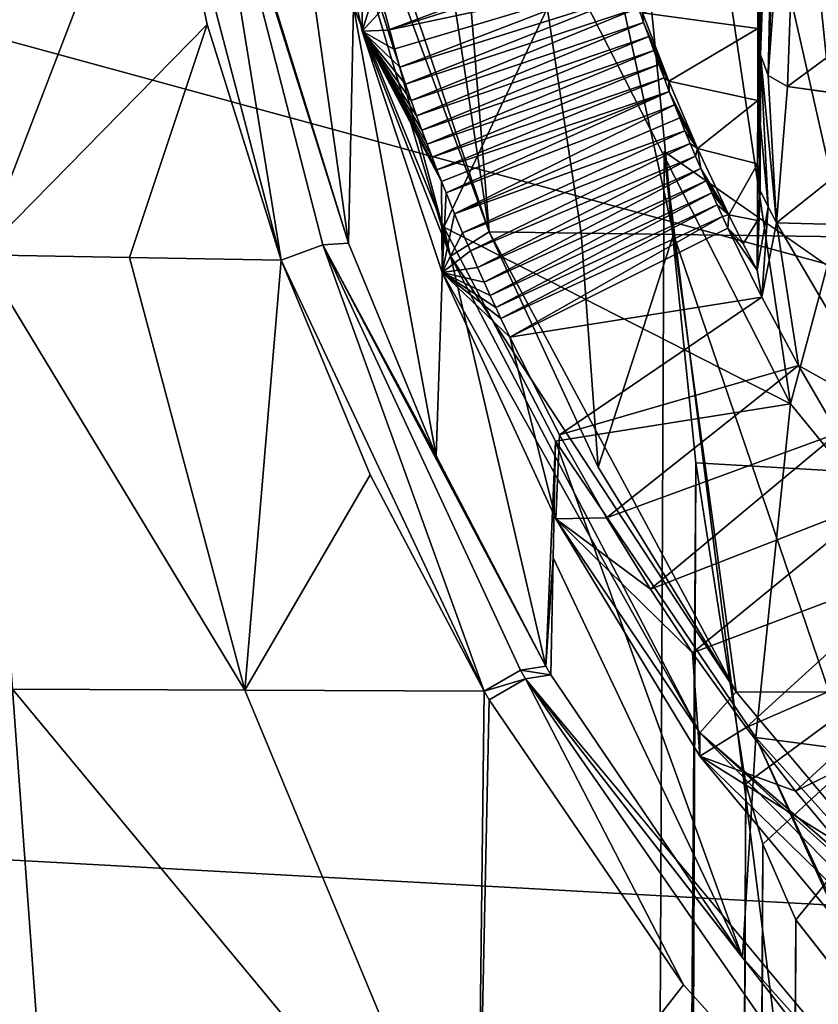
# Model space of a CAD drawing. Header units: millimetres. Extents: x -150 to 308, y -116 to 257.
# Tile 47 of 147: x 236.23 to 239.17, y 119.06 to 122.67. Entities that reach past the tile are written whole.
import ezdxf

# ---------------------------------------------------------------- set-up
doc = ezdxf.new("R2010")
doc.units = ezdxf.units.MM
doc.header["$LTSCALE"] = 81.481481
for name, color, linetype in [('147', 7, 'CONTINUOUS'), ('148', 7, 'CONTINUOUS'), ('149', 7, 'CONTINUOUS'), ('150', 7, 'CONTINUOUS'), ('181', 7, 'CONTINUOUS'), ('184', 7, 'CONTINUOUS'), ('185', 7, 'CONTINUOUS'), ('186', 7, 'CONTINUOUS'), ('187', 7, 'CONTINUOUS'), ('228', 7, 'CONTINUOUS'), ('230', 7, 'CONTINUOUS'), ('231', 7, 'CONTINUOUS'), ('245', 7, 'CONTINUOUS'), ('246', 7, 'CONTINUOUS'), ('249', 7, 'CONTINUOUS'), ('259', 7, 'CONTINUOUS'), ('263', 7, 'CONTINUOUS'), ('352', 7, 'CONTINUOUS'), ('358', 7, 'CONTINUOUS'), ('359', 7, 'CONTINUOUS'), ('360', 7, 'CONTINUOUS'), ('361', 7, 'CONTINUOUS'), ('415', 7, 'CONTINUOUS'), ('422', 7, 'CONTINUOUS'), ('423', 7, 'CONTINUOUS'), ('501', 7, 'CONTINUOUS'), ('502', 7, 'CONTINUOUS'), ('503', 7, 'CONTINUOUS'), ('506', 7, 'CONTINUOUS'), ('507', 7, 'CONTINUOUS'), ('508', 7, 'CONTINUOUS'), ('512', 7, 'CONTINUOUS'), ('513', 7, 'CONTINUOUS'), ('514', 7, 'CONTINUOUS'), ('515', 7, 'CONTINUOUS'), ('516', 7, 'CONTINUOUS'), ('518', 7, 'CONTINUOUS'), ('519', 7, 'CONTINUOUS'), ('520', 7, 'CONTINUOUS')]:
    doc.layers.add(name, color=color, linetype=linetype)

msp = doc.modelspace()

# ---------------------------------------------------------------- linework, layer by layer
at = {"layer": '147', "linetype": 'CONTINUOUS'}
for points in [[(235.7939, 124.4311, -33.4684), (236.09, 121.809, -33.3729), (236.7435, 123.506, -32.8866), (235.7939, 124.4311, -33.4684)], [(236.7435, 123.506, -32.8866), (236.09, 121.809, -33.3729), (236.9221, 122.6544, -32.8041), (236.7435, 123.506, -32.8866)], [(236.09, 121.809, -33.3729), (236.636, 121.7986, -33.0054), (236.9221, 122.6544, -32.8041), (236.09, 121.809, -33.3729)], [(236.636, 121.7986, -33.0054), (237.1932, 121.7887, -32.6519), (236.9221, 122.6544, -32.8041), (236.636, 121.7986, -33.0054)]]:
    msp.add_3dface(points, dxfattribs=at)
at = {"layer": '148', "linetype": 'CONTINUOUS'}
for points in [[(236.636, 121.7986, -33.0054), (236.09, 121.809, -33.3729), (237.0594, 120.2111, -32.7526), (236.636, 121.7986, -33.0054)], [(237.0594, 120.2111, -32.7526), (236.09, 121.809, -33.3729), (236.2066, 120.2147, -33.3159), (237.0594, 120.2111, -32.7526)], [(237.1932, 121.7887, -32.6519), (236.636, 121.7986, -33.0054), (237.0594, 120.2111, -32.7526), (237.1932, 121.7887, -32.6519)], [(237.5204, 121.0016, -32.4615), (237.1932, 121.7887, -32.6519), (237.0594, 120.2111, -32.7526), (237.5204, 121.0016, -32.4615)], [(237.9383, 120.2076, -32.224), (237.5204, 121.0016, -32.4615), (237.0594, 120.2111, -32.7526), (237.9383, 120.2076, -32.224)]]:
    msp.add_3dface(points, dxfattribs=at)
at = {"layer": '149', "linetype": 'CONTINUOUS'}
for points in [[(237.1932, 121.7887, -32.6519), (237.9383, 120.2076, -32.224), (237.3465, 121.8449, -32.6491), (237.1932, 121.7887, -32.6519)], [(237.4403, 121.8516, -32.7816), (237.3465, 121.8449, -32.6491), (237.7627, 121.0704, -32.5863), (237.4403, 121.8516, -32.7816)], [(237.3465, 121.8449, -32.6491), (237.9383, 120.2076, -32.224), (238.0719, 120.2843, -32.2274), (237.3465, 121.8449, -32.6491)], [(237.7627, 121.0704, -32.5863), (237.3465, 121.8449, -32.6491), (238.1653, 120.299, -32.3492), (237.7627, 121.0704, -32.5863)], [(238.1653, 120.299, -32.3492), (237.3465, 121.8449, -32.6491), (238.0719, 120.2843, -32.2274), (238.1653, 120.299, -32.3492)], [(237.1932, 121.7887, -32.6519), (237.5204, 121.0016, -32.4615), (237.9383, 120.2076, -32.224), (237.1932, 121.7887, -32.6519)]]:
    msp.add_3dface(points, dxfattribs=at)
at = {"layer": '150', "linetype": 'CONTINUOUS'}
for points in [[(236.7435, 123.506, -32.8866), (237.1932, 121.7887, -32.6519), (236.9106, 123.5367, -32.8801), (236.7435, 123.506, -32.8866)], [(237.1932, 121.7887, -32.6519), (236.7435, 123.506, -32.8866), (236.9221, 122.6544, -32.8041), (237.1932, 121.7887, -32.6519)], [(237.1932, 121.7887, -32.6519), (237.3465, 121.8449, -32.6491), (236.9106, 123.5367, -32.8801), (237.1932, 121.7887, -32.6519)], [(237.3465, 121.8449, -32.6491), (237.4403, 121.8516, -32.7816), (236.9106, 123.5367, -32.8801), (237.3465, 121.8449, -32.6491)], [(236.9106, 123.5367, -32.8801), (237.4403, 121.8516, -32.7816), (237.1764, 122.7042, -32.9365), (236.9106, 123.5367, -32.8801)]]:
    msp.add_3dface(points, dxfattribs=at)
at = {"layer": '181', "linetype": 'CONTINUOUS'}
for points in [[(236.2066, 120.2147, -33.3159), (234.2766, 120.0155, -35.9538), (236.3579, 118.1464, -33.2418), (236.2066, 120.2147, -33.3159)], [(236.3579, 118.1464, -33.2418), (234.2766, 120.0155, -35.9538), (234.3712, 118.1198, -36.0038), (236.3579, 118.1464, -33.2418)]]:
    msp.add_3dface(points, dxfattribs=at)
at = {"layer": '184', "linetype": 'CONTINUOUS'}
for points in [[(237.0594, 120.2111, -32.7526), (236.2066, 120.2147, -33.3159), (237.9142, 118.1559, -32.2546), (237.0594, 120.2111, -32.7526)], [(236.2066, 120.2147, -33.3159), (236.3579, 118.1464, -33.2418), (237.9142, 118.1559, -32.2546), (236.2066, 120.2147, -33.3159)], [(237.9383, 120.2076, -32.224), (237.0594, 120.2111, -32.7526), (237.9142, 118.1559, -32.2546), (237.9383, 120.2076, -32.224)], [(237.9383, 120.2076, -32.224), (237.9142, 118.1559, -32.2546), (237.9574, 120.1753, -32.2136), (237.9383, 120.2076, -32.224)], [(237.9574, 120.1753, -32.2136), (237.9142, 118.1559, -32.2546), (238.6711, 119.129, -31.8267), (237.9574, 120.1753, -32.2136)], [(237.9142, 118.1559, -32.2546), (239.5416, 118.1642, -31.3894), (238.6711, 119.129, -31.8267), (237.9142, 118.1559, -32.2546)]]:
    msp.add_3dface(points, dxfattribs=at)
at = {"layer": '185', "linetype": 'CONTINUOUS'}
for points in [[(238.1653, 120.299, -32.3492), (238.0719, 120.2843, -32.2274), (238.1836, 120.2676, -32.3383), (238.1653, 120.299, -32.3492)], [(238.0719, 120.2843, -32.2274), (237.9383, 120.2076, -32.224), (238.0901, 120.2524, -32.2168), (238.0719, 120.2843, -32.2274)], [(237.9383, 120.2076, -32.224), (237.9574, 120.1753, -32.2136), (238.0901, 120.2524, -32.2168), (237.9383, 120.2076, -32.224)], [(238.1836, 120.2676, -32.3383), (238.0719, 120.2843, -32.2274), (238.0901, 120.2524, -32.2168), (238.1836, 120.2676, -32.3383)]]:
    msp.add_3dface(points, dxfattribs=at)
at = {"layer": '186', "linetype": 'CONTINUOUS'}
for points in [[(237.4403, 121.8516, -32.7816), (237.7627, 121.0704, -32.5863), (237.4588, 122.7191, -36.4248), (237.4403, 121.8516, -32.7816)], [(237.4588, 122.7191, -36.4248), (237.7627, 121.0704, -32.5863), (237.7906, 121.9107, -36.1929), (237.4588, 122.7191, -36.4248)], [(237.7627, 121.0704, -32.5863), (238.1653, 120.299, -32.3492), (237.7906, 121.9107, -36.1929), (237.7627, 121.0704, -32.5863)], [(237.7906, 121.9107, -36.1929), (238.1653, 120.299, -32.3492), (238.2003, 121.1253, -35.9263), (237.7906, 121.9107, -36.1929)], [(238.2003, 121.1253, -35.9263), (238.1653, 120.299, -32.3492), (238.1919, 120.6969, -34.1338), (238.2003, 121.1253, -35.9263)], [(238.1653, 120.299, -32.3492), (238.1836, 120.2676, -32.3383), (238.1919, 120.6969, -34.1338), (238.1653, 120.299, -32.3492)]]:
    msp.add_3dface(points, dxfattribs=at)
at = {"layer": '187', "linetype": 'CONTINUOUS'}
for points in [[(237.1764, 122.7042, -32.9365), (237.4403, 121.8516, -32.7816), (237.1984, 123.5719, -36.6298), (237.1764, 122.7042, -32.9365)], [(237.4403, 121.8516, -32.7816), (237.4588, 122.7191, -36.4248), (237.1984, 123.5719, -36.6298), (237.4403, 121.8516, -32.7816)]]:
    msp.add_3dface(points, dxfattribs=at)
at = {"layer": '228', "linetype": 'CONTINUOUS'}
msp.add_3dface([(233.472, 123.337, -52.8207), (250.1192, 125.5284, -55.1475), (250.1178, 122.4014, -55.1855), (233.472, 123.337, -52.8207)], dxfattribs=at)
at = {"layer": '230', "linetype": 'CONTINUOUS'}
for points in [[(233.6536, 119.728, -52.8363), (233.472, 123.337, -52.8207), (250.0005, 118.8276, -55.2137), (233.6536, 119.728, -52.8363)], [(233.472, 123.337, -52.8207), (250.1178, 122.4014, -55.1855), (250.0005, 118.8276, -55.2137), (233.472, 123.337, -52.8207)]]:
    msp.add_3dface(points, dxfattribs=at)
at = {"layer": '231', "linetype": 'CONTINUOUS'}
msp.add_3dface([(233.6536, 119.728, -52.8363), (250.0005, 118.8276, -55.2137), (233.6907, 117.991, -52.8435), (233.6536, 119.728, -52.8363)], dxfattribs=at)
at = {"layer": '245', "linetype": 'CONTINUOUS'}
for points in [[(237.9574, 120.1753, -32.2136), (238.6711, 119.129, -31.8267), (238.0901, 120.2524, -32.2168), (237.9574, 120.1753, -32.2136)], [(238.1836, 120.2676, -32.3383), (238.0901, 120.2524, -32.2168), (238.8872, 119.2291, -31.9448), (238.1836, 120.2676, -32.3383)], [(238.6711, 119.129, -31.8267), (239.5416, 118.1642, -31.3894), (238.0901, 120.2524, -32.2168), (238.6711, 119.129, -31.8267)], [(238.0901, 120.2524, -32.2168), (239.5416, 118.1642, -31.3894), (239.6417, 118.2598, -31.4039), (238.0901, 120.2524, -32.2168)], [(238.0901, 120.2524, -32.2168), (239.6417, 118.2598, -31.4039), (239.7243, 118.2918, -31.5113), (238.0901, 120.2524, -32.2168)], [(238.0901, 120.2524, -32.2168), (239.7243, 118.2918, -31.5113), (238.8872, 119.2291, -31.9448), (238.0901, 120.2524, -32.2168)]]:
    msp.add_3dface(points, dxfattribs=at)
at = {"layer": '246', "linetype": 'CONTINUOUS'}
for points in [[(238.2003, 121.1253, -35.9263), (238.1919, 120.6969, -34.1338), (238.8872, 119.2291, -31.9448), (238.2003, 121.1253, -35.9263)], [(238.2003, 121.1253, -35.9263), (238.8872, 119.2291, -31.9448), (238.9366, 120.0365, -35.4774), (238.2003, 121.1253, -35.9263)], [(238.1919, 120.6969, -34.1338), (238.1836, 120.2676, -32.3383), (238.8872, 119.2291, -31.9448), (238.1919, 120.6969, -34.1338)], [(238.8872, 119.2291, -31.9448), (239.7243, 118.2918, -31.5113), (238.9366, 120.0365, -35.4774), (238.8872, 119.2291, -31.9448)], [(239.7243, 118.2918, -31.5113), (239.7643, 118.2531, -31.4918), (238.9366, 120.0365, -35.4774), (239.7243, 118.2918, -31.5113)], [(239.7643, 118.2531, -31.4918), (239.8176, 119.057, -34.9786), (238.9366, 120.0365, -35.4774), (239.7643, 118.2531, -31.4918)]]:
    msp.add_3dface(points, dxfattribs=at)
at = {"layer": '249', "linetype": 'CONTINUOUS'}
for points in [[(237.4588, 122.7191, -36.4248), (237.7906, 121.9107, -36.1929), (238.2436, 122.8694, -36.4636), (237.4588, 122.7191, -36.4248)], [(238.2436, 122.8694, -36.4636), (237.7906, 121.9107, -36.1929), (239.0638, 121.2622, -35.9758), (238.2436, 122.8694, -36.4636)], [(237.7906, 121.9107, -36.1929), (238.2003, 121.1253, -35.9263), (239.0638, 121.2622, -35.9758), (237.7906, 121.9107, -36.1929)], [(238.2003, 121.1253, -35.9263), (238.9366, 120.0365, -35.4774), (239.0638, 121.2622, -35.9758), (238.2003, 121.1253, -35.9263)], [(239.0638, 121.2622, -35.9758), (238.9366, 120.0365, -35.4774), (240.202, 119.8706, -35.3999), (239.0638, 121.2622, -35.9758)], [(238.9366, 120.0365, -35.4774), (239.8176, 119.057, -34.9786), (240.202, 119.8706, -35.3999), (238.9366, 120.0365, -35.4774)]]:
    msp.add_3dface(points, dxfattribs=at)
at = {"layer": '259', "linetype": 'CONTINUOUS'}
for points in [[(238.2436, 122.8694, -36.4636), (239.0638, 121.2622, -35.9758), (238.3536, 126.051, -51.006), (238.2436, 122.8694, -36.4636)], [(238.3536, 126.051, -51.006), (239.0638, 121.2622, -35.9758), (239.7958, 124.0047, -51.2708), (238.3536, 126.051, -51.006)], [(239.0638, 121.2622, -35.9758), (240.202, 119.8706, -35.3999), (239.7958, 124.0047, -51.2708), (239.0638, 121.2622, -35.9758)]]:
    msp.add_3dface(points, dxfattribs=at)
at = {"layer": '263', "linetype": 'CONTINUOUS'}
for points in [[(238.3536, 126.051, -51.006), (239.7958, 124.0047, -51.2708), (241.8454, 122.6296, -51.6026), (238.3536, 126.051, -51.006)], [(238.3536, 126.051, -51.006), (241.8454, 122.6296, -51.6026), (250.0098, 122.3777, -52.1857), (238.3536, 126.051, -51.006)], [(250.0569, 125.479, -52.148), (238.3536, 126.051, -51.006), (250.0098, 122.3777, -52.1857), (250.0569, 125.479, -52.148)]]:
    msp.add_3dface(points, dxfattribs=at)
at = {"layer": '352', "linetype": 'CONTINUOUS'}
msp.add_3dface([(240.3714, 117.7174, -37.3602), (238.7304, 32.7, -40.4743), (239.0832, 119.368, -40.5502), (240.3714, 117.7174, -37.3602)], dxfattribs=at)
at = {"layer": '358', "linetype": 'CONTINUOUS'}
for points in [[(238.41, 77.4335, -50.5984), (249.9325, 32.7, -52.7569), (238.5992, 122.1877, -50.4673), (238.41, 77.4335, -50.5984)], [(238.5992, 122.1877, -50.4673), (249.9325, 32.7, -52.7569), (240.3723, 120.9492, -51.0339), (238.5992, 122.1877, -50.4673)]]:
    msp.add_3dface(points, dxfattribs=at)
at = {"layer": '359', "linetype": 'CONTINUOUS'}
for points in [[(238.41, 77.4335, -50.5984), (238.5992, 122.1877, -50.4673), (238.7158, 121.0453, -46.1573), (238.41, 77.4335, -50.5984)], [(238.3437, 32.7, -46.2744), (238.2209, 32.7, -50.7292), (238.7158, 121.0453, -46.1573), (238.3437, 32.7, -46.2744)], [(238.2209, 32.7, -50.7292), (238.41, 77.4335, -50.5984), (238.7158, 121.0453, -46.1573), (238.2209, 32.7, -50.7292)], [(238.9002, 119.8668, -41.947), (238.3437, 32.7, -46.2744), (238.7158, 121.0453, -46.1573), (238.9002, 119.8668, -41.947)], [(238.5378, 32.7, -41.9282), (238.3437, 32.7, -46.2744), (238.9002, 119.8668, -41.947), (238.5378, 32.7, -41.9282)]]:
    msp.add_3dface(points, dxfattribs=at)
at = {"layer": '360', "linetype": 'CONTINUOUS'}
for points in [[(238.5378, 32.7, -41.9282), (238.9002, 119.8668, -41.947), (238.962, 119.6458, -41.2593), (238.5378, 32.7, -41.9282)], [(238.6051, 32.7, -41.1975), (238.5378, 32.7, -41.9282), (238.962, 119.6458, -41.2593), (238.6051, 32.7, -41.1975)], [(239.0832, 119.368, -40.5502), (238.6051, 32.7, -41.1975), (238.962, 119.6458, -41.2593), (239.0832, 119.368, -40.5502)], [(238.7304, 32.7, -40.4743), (238.6051, 32.7, -41.1975), (239.0832, 119.368, -40.5502), (238.7304, 32.7, -40.4743)]]:
    msp.add_3dface(points, dxfattribs=at)
at = {"layer": '361', "linetype": 'CONTINUOUS'}
for points in [[(238.5992, 122.1877, -50.4673), (240.3723, 120.9492, -51.0339), (238.7158, 121.0453, -46.1573), (238.5992, 122.1877, -50.4673)], [(240.3723, 120.9492, -51.0339), (238.9002, 119.8668, -41.947), (238.7158, 121.0453, -46.1573), (240.3723, 120.9492, -51.0339)], [(238.9002, 119.8668, -41.947), (240.3723, 120.9492, -51.0339), (238.962, 119.6458, -41.2593), (238.9002, 119.8668, -41.947)], [(240.3723, 120.9492, -51.0339), (239.0832, 119.368, -40.5502), (238.962, 119.6458, -41.2593), (240.3723, 120.9492, -51.0339)], [(240.3714, 117.7174, -37.3602), (239.0832, 119.368, -40.5502), (240.3723, 120.9492, -51.0339), (240.3714, 117.7174, -37.3602)]]:
    msp.add_3dface(points, dxfattribs=at)
at = {"layer": '415', "linetype": 'CONTINUOUS'}
for points in [[(237.296, 123.5414, -32.805), (237.4891, 122.9562, -34.0892), (237.4906, 122.63, -32.7328), (237.296, 123.5414, -32.805)], [(237.4891, 122.9562, -34.0892), (237.5384, 122.7839, -34.078), (237.4906, 122.63, -32.7328), (237.4891, 122.9562, -34.0892)], [(237.5384, 122.7839, -34.078), (237.5618, 122.7066, -34.0697), (237.4906, 122.63, -32.7328), (237.5384, 122.7839, -34.078)], [(237.5618, 122.7066, -34.0697), (237.5845, 122.6331, -34.0615), (237.4906, 122.63, -32.7328), (237.5618, 122.7066, -34.0697)], [(237.5845, 122.6331, -34.0615), (237.6069, 122.5636, -34.0532), (237.4906, 122.63, -32.7328), (237.5845, 122.6331, -34.0615)], [(237.7652, 122.1211, -33.9916), (237.7823, 122.0775, -33.9847), (237.4906, 122.63, -32.7328), (237.7652, 122.1211, -33.9916)], [(237.4906, 122.63, -32.7328), (237.7823, 122.0775, -33.9847), (237.7845, 121.7442, -32.5966), (237.4906, 122.63, -32.7328)], [(237.7475, 122.167, -33.9988), (237.7652, 122.1211, -33.9916), (237.4906, 122.63, -32.7328), (237.7475, 122.167, -33.9988)], [(237.7292, 122.2152, -34.0061), (237.7475, 122.167, -33.9988), (237.4906, 122.63, -32.7328), (237.7292, 122.2152, -34.0061)], [(237.7103, 122.266, -34.0135), (237.7292, 122.2152, -34.0061), (237.4906, 122.63, -32.7328), (237.7103, 122.266, -34.0135)], [(237.6908, 122.3195, -34.0212), (237.7103, 122.266, -34.0135), (237.4906, 122.63, -32.7328), (237.6908, 122.3195, -34.0212)], [(237.6707, 122.3758, -34.029), (237.6908, 122.3195, -34.0212), (237.4906, 122.63, -32.7328), (237.6707, 122.3758, -34.029)], [(237.65, 122.4352, -34.037), (237.6707, 122.3758, -34.029), (237.4906, 122.63, -32.7328), (237.65, 122.4352, -34.037)], [(237.6287, 122.4977, -34.045), (237.65, 122.4352, -34.037), (237.4906, 122.63, -32.7328), (237.6287, 122.4977, -34.045)], [(237.6069, 122.5636, -34.0532), (237.6287, 122.4977, -34.045), (237.4906, 122.63, -32.7328), (237.6069, 122.5636, -34.0532)], [(237.7823, 122.0775, -33.9847), (237.7989, 122.0361, -33.978), (237.7845, 121.7442, -32.5966), (237.7823, 122.0775, -33.9847)], [(237.7989, 122.0361, -33.978), (237.8303, 121.9592, -33.9652), (237.7845, 121.7442, -32.5966), (237.7989, 122.0361, -33.978)], [(237.8303, 121.9592, -33.9652), (237.8594, 121.8896, -33.9531), (237.7845, 121.7442, -32.5966), (237.8303, 121.9592, -33.9652)], [(237.8594, 121.8896, -33.9531), (237.8881, 121.8229, -33.9412), (237.7845, 121.7442, -32.5966), (237.8594, 121.8896, -33.9531)], [(237.8881, 121.8229, -33.9412), (237.9145, 121.7627, -33.9302), (237.7845, 121.7442, -32.5966), (237.8881, 121.8229, -33.9412)], [(237.9145, 121.7627, -33.9302), (237.9388, 121.7084, -33.92), (237.7845, 121.7442, -32.5966), (237.9145, 121.7627, -33.9302)], [(237.7845, 121.7442, -32.5966), (238.0332, 121.5061, -33.8798), (238.2023, 120.8397, -32.3947), (237.7845, 121.7442, -32.5966)], [(238.0003, 121.5751, -33.8939), (238.0332, 121.5061, -33.8798), (237.7845, 121.7442, -32.5966), (238.0003, 121.5751, -33.8939)], [(237.9816, 121.6151, -33.9019), (238.0003, 121.5751, -33.8939), (237.7845, 121.7442, -32.5966), (237.9816, 121.6151, -33.9019)], [(237.9611, 121.6594, -33.9106), (237.9816, 121.6151, -33.9019), (237.7845, 121.7442, -32.5966), (237.9611, 121.6594, -33.9106)], [(237.9388, 121.7084, -33.92), (237.9611, 121.6594, -33.9106), (237.7845, 121.7442, -32.5966), (237.9388, 121.7084, -33.92)], [(238.0332, 121.5061, -33.8798), (238.2159, 121.1483, -33.8014), (238.2023, 120.8397, -32.3947), (238.0332, 121.5061, -33.8798)], [(238.2159, 121.1483, -33.8014), (238.3884, 120.8428, -33.7273), (238.2023, 120.8397, -32.3947), (238.2159, 121.1483, -33.8014)], [(238.3884, 120.8428, -33.7273), (238.5493, 120.5815, -33.6587), (238.2023, 120.8397, -32.3947), (238.3884, 120.8428, -33.7273)], [(238.5493, 120.5815, -33.6587), (238.7041, 120.3481, -33.5929), (238.2023, 120.8397, -32.3947), (238.5493, 120.5815, -33.6587)], [(238.2023, 120.8397, -32.3947), (238.7041, 120.3481, -33.5929), (238.7313, 119.9689, -32.1438), (238.2023, 120.8397, -32.3947)], [(238.7041, 120.3481, -33.5929), (238.9009, 120.0736, -33.5102), (238.7313, 119.9689, -32.1438), (238.7041, 120.3481, -33.5929)], [(238.9009, 120.0736, -33.5102), (239.0824, 119.8396, -33.4346), (238.7313, 119.9689, -32.1438), (238.9009, 120.0736, -33.5102)], [(239.0824, 119.8396, -33.4346), (239.2418, 119.6473, -33.369), (238.7313, 119.9689, -32.1438), (239.0824, 119.8396, -33.4346)], [(238.7313, 119.9689, -32.1438), (239.2418, 119.6473, -33.369), (239.7001, 118.804, -31.7101), (238.7313, 119.9689, -32.1438)]]:
    msp.add_3dface(points, dxfattribs=at)
at = {"layer": '422', "linetype": 'CONTINUOUS'}
for points in [[(238.952, 122.0448, -35.1049), (238.982, 121.9854, -35.0876), (238.9417, 121.7524, -33.9698), (238.952, 122.0448, -35.1049)], [(238.9417, 121.7524, -33.9698), (238.982, 121.9854, -35.0876), (238.9583, 121.653, -33.7169), (238.9417, 121.7524, -33.9698)], [(238.982, 121.9854, -35.0876), (239.0126, 121.9263, -35.0699), (238.9583, 121.653, -33.7169), (238.982, 121.9854, -35.0876)], [(238.837, 121.9553, -33.9842), (238.8902, 121.8492, -33.9771), (238.8338, 121.9066, -33.7852), (238.837, 121.9553, -33.9842)], [(238.9583, 121.653, -33.7169), (239.0126, 121.9263, -35.0699), (239.0927, 121.402, -33.644), (238.9583, 121.653, -33.7169)], [(239.0126, 121.9263, -35.0699), (239.4313, 121.2144, -34.8317), (239.0927, 121.402, -33.644), (239.0126, 121.9263, -35.0699)], [(238.8902, 121.8492, -33.9771), (238.9417, 121.7524, -33.9698), (238.8338, 121.9066, -33.7852), (238.8902, 121.8492, -33.9771)], [(238.8338, 121.9066, -33.7852), (238.9417, 121.7524, -33.9698), (238.9583, 121.653, -33.7169), (238.8338, 121.9066, -33.7852)], [(239.0927, 121.402, -33.644), (239.4313, 121.2144, -34.8317), (239.2372, 121.1539, -33.5666), (239.0927, 121.402, -33.644)]]:
    msp.add_3dface(points, dxfattribs=at)
at = {"layer": '423', "linetype": 'CONTINUOUS'}
msp.add_3dface([(239.4313, 121.2144, -34.8317), (239.0126, 121.9263, -35.0699), (239.6476, 121.9097, -34.7046), (239.4313, 121.2144, -34.8317)], dxfattribs=at)
at = {"layer": '501', "linetype": 'CONTINUOUS'}
for points in [[(244.4308, 126.7701, -29.6332), (239.1227, 126.7529, -31.429), (239.9002, 121.8661, -31.2219), (244.4308, 126.7701, -29.6332)], [(237.5639, 126.7453, -32.2184), (237.2212, 126.7435, -32.4101), (237.9577, 121.8932, -32.2127), (237.5639, 126.7453, -32.2184)], [(237.9577, 121.8932, -32.2127), (237.2212, 126.7435, -32.4101), (237.6737, 122.7395, -32.3625), (237.9577, 121.8932, -32.2127)], [(238.1585, 126.7484, -31.9016), (237.5639, 126.7453, -32.2184), (238.6343, 121.8831, -31.8427), (238.1585, 126.7484, -31.9016)], [(238.6343, 121.8831, -31.8427), (237.5639, 126.7453, -32.2184), (238.2944, 121.8881, -32.0251), (238.6343, 121.8831, -31.8427)], [(238.2944, 121.8881, -32.0251), (237.5639, 126.7453, -32.2184), (237.9577, 121.8932, -32.2127), (238.2944, 121.8881, -32.0251)], [(238.7615, 126.7513, -31.6003), (238.1585, 126.7484, -31.9016), (239.2629, 121.8743, -31.5231), (238.7615, 126.7513, -31.6003)], [(239.2629, 121.8743, -31.5231), (238.1585, 126.7484, -31.9016), (238.6343, 121.8831, -31.8427), (239.2629, 121.8743, -31.5231)], [(238.8806, 126.7518, -31.5431), (238.7615, 126.7513, -31.6003), (239.9002, 121.8661, -31.2219), (238.8806, 126.7518, -31.5431)], [(239.9002, 121.8661, -31.2219), (238.7615, 126.7513, -31.6003), (239.2629, 121.8743, -31.5231), (239.9002, 121.8661, -31.2219)], [(239, 126.7524, -31.4864), (238.8806, 126.7518, -31.5431), (239.9002, 121.8661, -31.2219), (239, 126.7524, -31.4864)], [(239.0613, 126.7526, -31.4577), (239, 126.7524, -31.4864), (239.9002, 121.8661, -31.2219), (239.0613, 126.7526, -31.4577)], [(239.1227, 126.7529, -31.429), (239.0613, 126.7526, -31.4577), (239.9002, 121.8661, -31.2219), (239.1227, 126.7529, -31.429)]]:
    msp.add_3dface(points, dxfattribs=at)
at = {"layer": '502', "linetype": 'CONTINUOUS'}
for points in [[(238.2944, 121.8881, -32.0251), (237.9577, 121.8932, -32.2127), (238.3579, 121.0297, -31.9967), (238.2944, 121.8881, -32.0251)], [(238.6343, 121.8831, -31.8427), (238.2944, 121.8881, -32.0251), (238.3579, 121.0297, -31.9967), (238.6343, 121.8831, -31.8427)], [(238.8645, 120.2044, -31.7325), (238.6343, 121.8831, -31.8427), (238.3579, 121.0297, -31.9967), (238.8645, 120.2044, -31.7325)], [(239.2629, 121.8743, -31.5231), (238.6343, 121.8831, -31.8427), (239.2054, 120.2035, -31.5601), (239.2629, 121.8743, -31.5231)], [(239.2054, 120.2035, -31.5601), (238.6343, 121.8831, -31.8427), (238.8645, 120.2044, -31.7325), (239.2054, 120.2035, -31.5601)]]:
    msp.add_3dface(points, dxfattribs=at)
at = {"layer": '503', "linetype": 'CONTINUOUS'}
msp.add_3dface([(239.2054, 120.2035, -31.5601), (238.8645, 120.2044, -31.7325), (239.7881, 119.1026, -31.2833), (239.2054, 120.2035, -31.5601)], dxfattribs=at)
at = {"layer": '506', "linetype": 'CONTINUOUS'}
for points in [[(239.7881, 119.1026, -31.2833), (238.8645, 120.2044, -31.7325), (238.7306, 120.0544, -31.8979), (239.7881, 119.1026, -31.2833)], [(238.7313, 119.9689, -32.1438), (240.8112, 117.9352, -30.9574), (238.7306, 120.0544, -31.8979), (238.7313, 119.9689, -32.1438)], [(240.9093, 118.1724, -30.7939), (239.7881, 119.1026, -31.2833), (238.7306, 120.0544, -31.8979), (240.9093, 118.1724, -30.7939)], [(240.8112, 117.9352, -30.9574), (240.9093, 118.1724, -30.7939), (238.7306, 120.0544, -31.8979), (240.8112, 117.9352, -30.9574)], [(238.7313, 119.9689, -32.1438), (239.7001, 118.804, -31.7101), (240.8112, 117.9352, -30.9574), (238.7313, 119.9689, -32.1438)]]:
    msp.add_3dface(points, dxfattribs=at)
at = {"layer": '507', "linetype": 'CONTINUOUS'}
for points in [[(238.8645, 120.2044, -31.7325), (237.9577, 121.8932, -32.2127), (237.8147, 121.8037, -32.3719), (238.8645, 120.2044, -31.7325)], [(237.9577, 121.8932, -32.2127), (238.8645, 120.2044, -31.7325), (238.3579, 121.0297, -31.9967), (237.9577, 121.8932, -32.2127)], [(237.7845, 121.7442, -32.5966), (238.7306, 120.0544, -31.8979), (237.8147, 121.8037, -32.3719), (237.7845, 121.7442, -32.5966)], [(238.7306, 120.0544, -31.8979), (238.8645, 120.2044, -31.7325), (237.8147, 121.8037, -32.3719), (238.7306, 120.0544, -31.8979)], [(237.7845, 121.7442, -32.5966), (238.2023, 120.8397, -32.3947), (238.7306, 120.0544, -31.8979), (237.7845, 121.7442, -32.5966)], [(238.2023, 120.8397, -32.3947), (238.7313, 119.9689, -32.1438), (238.7306, 120.0544, -31.8979), (238.2023, 120.8397, -32.3947)]]:
    msp.add_3dface(points, dxfattribs=at)
at = {"layer": '508', "linetype": 'CONTINUOUS'}
for points in [[(237.3424, 123.5604, -32.5978), (237.296, 123.5414, -32.805), (237.8147, 121.8037, -32.3719), (237.3424, 123.5604, -32.5978)], [(237.296, 123.5414, -32.805), (237.4906, 122.63, -32.7328), (237.8147, 121.8037, -32.3719), (237.296, 123.5414, -32.805)], [(237.3424, 123.5604, -32.5978), (237.9577, 121.8932, -32.2127), (237.6737, 122.7395, -32.3625), (237.3424, 123.5604, -32.5978)], [(237.9577, 121.8932, -32.2127), (237.3424, 123.5604, -32.5978), (237.8147, 121.8037, -32.3719), (237.9577, 121.8932, -32.2127)], [(237.4906, 122.63, -32.7328), (237.7845, 121.7442, -32.5966), (237.8147, 121.8037, -32.3719), (237.4906, 122.63, -32.7328)]]:
    msp.add_3dface(points, dxfattribs=at)
at = {"layer": '512', "linetype": 'CONTINUOUS'}
for points in [[(238.9439, 122.6398, -34.0153), (238.5202, 122.6974, -34.0346), (238.9444, 122.835, -34.0247), (238.9439, 122.6398, -34.0153)], [(238.6164, 122.4459, -34.0179), (238.5202, 122.6974, -34.0346), (238.9439, 122.6398, -34.0153), (238.6164, 122.4459, -34.0179)], [(238.9433, 122.3759, -34.0023), (238.6164, 122.4459, -34.0179), (238.9439, 122.6398, -34.0153), (238.9433, 122.3759, -34.0023)], [(238.7221, 122.1985, -34.0011), (238.6164, 122.4459, -34.0179), (238.9433, 122.3759, -34.0023), (238.7221, 122.1985, -34.0011)], [(238.9427, 122.1422, -33.9906), (238.7221, 122.1985, -34.0011), (238.9433, 122.3759, -34.0023), (238.9427, 122.1422, -33.9906)], [(238.837, 121.9553, -33.9842), (238.7221, 122.1985, -34.0011), (238.9427, 122.1422, -33.9906), (238.837, 121.9553, -33.9842)], [(238.9422, 121.9344, -33.9796), (238.837, 121.9553, -33.9842), (238.9427, 122.1422, -33.9906), (238.9422, 121.9344, -33.9796)], [(238.8902, 121.8492, -33.9771), (238.837, 121.9553, -33.9842), (238.9422, 121.9344, -33.9796), (238.8902, 121.8492, -33.9771)], [(238.9417, 121.7524, -33.9698), (238.8902, 121.8492, -33.9771), (238.9422, 121.9344, -33.9796), (238.9417, 121.7524, -33.9698)]]:
    msp.add_3dface(points, dxfattribs=at)
at = {"layer": '513', "linetype": 'CONTINUOUS'}
for points in [[(237.5845, 122.6331, -34.0615), (237.5618, 122.7066, -34.0697), (238.4299, 122.9486, -34.001), (237.5845, 122.6331, -34.0615)], [(238.4432, 122.9061, -33.9943), (237.5845, 122.6331, -34.0615), (238.4299, 122.9486, -34.001), (238.4432, 122.9061, -33.9943)], [(238.4701, 122.8224, -33.9806), (237.5845, 122.6331, -34.0615), (238.4432, 122.9061, -33.9943), (238.4701, 122.8224, -33.9806)], [(237.6069, 122.5636, -34.0532), (237.5845, 122.6331, -34.0615), (238.4701, 122.8224, -33.9806), (237.6069, 122.5636, -34.0532)], [(237.6287, 122.4977, -34.045), (237.6069, 122.5636, -34.0532), (238.4701, 122.8224, -33.9806), (237.6287, 122.4977, -34.045)], [(238.488, 122.7683, -33.9713), (237.6287, 122.4977, -34.045), (238.4701, 122.8224, -33.9806), (238.488, 122.7683, -33.9713)], [(237.65, 122.4352, -34.037), (237.6287, 122.4977, -34.045), (238.488, 122.7683, -33.9713), (237.65, 122.4352, -34.037)], [(238.5061, 122.7149, -33.9619), (237.65, 122.4352, -34.037), (238.488, 122.7683, -33.9713), (238.5061, 122.7149, -33.9619)], [(237.6707, 122.3758, -34.029), (237.65, 122.4352, -34.037), (238.5061, 122.7149, -33.9619), (237.6707, 122.3758, -34.029)], [(238.5244, 122.6621, -33.9523), (237.6707, 122.3758, -34.029), (238.5061, 122.7149, -33.9619), (238.5244, 122.6621, -33.9523)], [(237.6908, 122.3195, -34.0212), (237.6707, 122.3758, -34.029), (238.5244, 122.6621, -33.9523), (237.6908, 122.3195, -34.0212)], [(238.5429, 122.61, -33.9426), (237.6908, 122.3195, -34.0212), (238.5244, 122.6621, -33.9523), (238.5429, 122.61, -33.9426)], [(237.7103, 122.266, -34.0135), (237.6908, 122.3195, -34.0212), (238.5429, 122.61, -33.9426), (237.7103, 122.266, -34.0135)], [(238.5616, 122.5586, -33.9327), (237.7103, 122.266, -34.0135), (238.5429, 122.61, -33.9426), (238.5616, 122.5586, -33.9327)], [(237.7292, 122.2152, -34.0061), (237.7103, 122.266, -34.0135), (238.5616, 122.5586, -33.9327), (237.7292, 122.2152, -34.0061)], [(238.5804, 122.5079, -33.9228), (237.7292, 122.2152, -34.0061), (238.5616, 122.5586, -33.9327), (238.5804, 122.5079, -33.9228)], [(237.7475, 122.167, -33.9988), (237.7292, 122.2152, -34.0061), (238.5804, 122.5079, -33.9228), (237.7475, 122.167, -33.9988)], [(238.5993, 122.458, -33.9127), (237.7475, 122.167, -33.9988), (238.5804, 122.5079, -33.9228), (238.5993, 122.458, -33.9127)], [(237.7652, 122.1211, -33.9916), (237.7475, 122.167, -33.9988), (238.5993, 122.458, -33.9127), (237.7652, 122.1211, -33.9916)], [(238.6183, 122.4087, -33.9025), (237.7652, 122.1211, -33.9916), (238.5993, 122.458, -33.9127), (238.6183, 122.4087, -33.9025)], [(237.7823, 122.0775, -33.9847), (237.7652, 122.1211, -33.9916), (238.6183, 122.4087, -33.9025), (237.7823, 122.0775, -33.9847)], [(237.7989, 122.0361, -33.978), (237.7823, 122.0775, -33.9847), (238.6183, 122.4087, -33.9025), (237.7989, 122.0361, -33.978)], [(238.6374, 122.36, -33.8922), (237.7989, 122.0361, -33.978), (238.6183, 122.4087, -33.9025), (238.6374, 122.36, -33.8922)], [(237.8303, 121.9592, -33.9652), (237.7989, 122.0361, -33.978), (238.6374, 122.36, -33.8922), (237.8303, 121.9592, -33.9652)], [(238.6567, 122.312, -33.8819), (237.8303, 121.9592, -33.9652), (238.6374, 122.36, -33.8922), (238.6567, 122.312, -33.8819)], [(238.6761, 122.2645, -33.8714), (237.8303, 121.9592, -33.9652), (238.6567, 122.312, -33.8819), (238.6761, 122.2645, -33.8714)], [(237.8594, 121.8896, -33.9531), (237.8303, 121.9592, -33.9652), (238.6761, 122.2645, -33.8714), (237.8594, 121.8896, -33.9531)], [(238.6956, 122.2176, -33.8608), (237.8594, 121.8896, -33.9531), (238.6761, 122.2645, -33.8714), (238.6956, 122.2176, -33.8608)], [(237.8881, 121.8229, -33.9412), (237.8594, 121.8896, -33.9531), (238.6956, 122.2176, -33.8608), (237.8881, 121.8229, -33.9412)], [(238.7152, 122.1713, -33.8501), (237.8881, 121.8229, -33.9412), (238.6956, 122.2176, -33.8608), (238.7152, 122.1713, -33.8501)], [(237.9145, 121.7627, -33.9302), (237.8881, 121.8229, -33.9412), (238.7152, 122.1713, -33.8501), (237.9145, 121.7627, -33.9302)], [(238.7348, 122.1256, -33.8394), (237.9145, 121.7627, -33.9302), (238.7152, 122.1713, -33.8501), (238.7348, 122.1256, -33.8394)], [(237.9388, 121.7084, -33.92), (237.9145, 121.7627, -33.9302), (238.7348, 122.1256, -33.8394), (237.9388, 121.7084, -33.92)], [(238.7545, 122.0806, -33.8287), (237.9388, 121.7084, -33.92), (238.7348, 122.1256, -33.8394), (238.7545, 122.0806, -33.8287)], [(237.9611, 121.6594, -33.9106), (237.9388, 121.7084, -33.92), (238.7545, 122.0806, -33.8287), (237.9611, 121.6594, -33.9106)], [(238.7743, 122.0362, -33.8178), (237.9611, 121.6594, -33.9106), (238.7545, 122.0806, -33.8287), (238.7743, 122.0362, -33.8178)], [(237.9816, 121.6151, -33.9019), (237.9611, 121.6594, -33.9106), (238.7743, 122.0362, -33.8178), (237.9816, 121.6151, -33.9019)], [(238.7941, 121.9923, -33.807), (237.9816, 121.6151, -33.9019), (238.7743, 122.0362, -33.8178), (238.7941, 121.9923, -33.807)], [(238.0003, 121.5751, -33.8939), (237.9816, 121.6151, -33.9019), (238.7941, 121.9923, -33.807), (238.0003, 121.5751, -33.8939)], [(238.8139, 121.9491, -33.7961), (238.0003, 121.5751, -33.8939), (238.7941, 121.9923, -33.807), (238.8139, 121.9491, -33.7961)], [(238.0332, 121.5061, -33.8798), (238.0003, 121.5751, -33.8939), (238.8139, 121.9491, -33.7961), (238.0332, 121.5061, -33.8798)], [(238.8338, 121.9066, -33.7852), (238.0332, 121.5061, -33.8798), (238.8139, 121.9491, -33.7961), (238.8338, 121.9066, -33.7852)]]:
    msp.add_3dface(points, dxfattribs=at)
at = {"layer": '514', "linetype": 'CONTINUOUS'}
for points in [[(238.5202, 122.6974, -34.0346), (238.5244, 122.6621, -33.9523), (238.5061, 122.7149, -33.9619), (238.5202, 122.6974, -34.0346)], [(238.5202, 122.6974, -34.0346), (238.6164, 122.4459, -34.0179), (238.5244, 122.6621, -33.9523), (238.5202, 122.6974, -34.0346)], [(238.6164, 122.4459, -34.0179), (238.5429, 122.61, -33.9426), (238.5244, 122.6621, -33.9523), (238.6164, 122.4459, -34.0179)], [(238.6164, 122.4459, -34.0179), (238.5616, 122.5586, -33.9327), (238.5429, 122.61, -33.9426), (238.6164, 122.4459, -34.0179)], [(238.6164, 122.4459, -34.0179), (238.5804, 122.5079, -33.9228), (238.5616, 122.5586, -33.9327), (238.6164, 122.4459, -34.0179)], [(238.6164, 122.4459, -34.0179), (238.5993, 122.458, -33.9127), (238.5804, 122.5079, -33.9228), (238.6164, 122.4459, -34.0179)], [(238.6164, 122.4459, -34.0179), (238.6183, 122.4087, -33.9025), (238.5993, 122.458, -33.9127), (238.6164, 122.4459, -34.0179)], [(238.6164, 122.4459, -34.0179), (238.7221, 122.1985, -34.0011), (238.6183, 122.4087, -33.9025), (238.6164, 122.4459, -34.0179)], [(238.7221, 122.1985, -34.0011), (238.6374, 122.36, -33.8922), (238.6183, 122.4087, -33.9025), (238.7221, 122.1985, -34.0011)], [(238.7221, 122.1985, -34.0011), (238.6567, 122.312, -33.8819), (238.6374, 122.36, -33.8922), (238.7221, 122.1985, -34.0011)], [(238.7221, 122.1985, -34.0011), (238.6761, 122.2645, -33.8714), (238.6567, 122.312, -33.8819), (238.7221, 122.1985, -34.0011)], [(238.7221, 122.1985, -34.0011), (238.6956, 122.2176, -33.8608), (238.6761, 122.2645, -33.8714), (238.7221, 122.1985, -34.0011)], [(238.7221, 122.1985, -34.0011), (238.7152, 122.1713, -33.8501), (238.6956, 122.2176, -33.8608), (238.7221, 122.1985, -34.0011)], [(238.7221, 122.1985, -34.0011), (238.7348, 122.1256, -33.8394), (238.7152, 122.1713, -33.8501), (238.7221, 122.1985, -34.0011)], [(238.7221, 122.1985, -34.0011), (238.837, 121.9553, -33.9842), (238.7348, 122.1256, -33.8394), (238.7221, 122.1985, -34.0011)], [(238.837, 121.9553, -33.9842), (238.7545, 122.0806, -33.8287), (238.7348, 122.1256, -33.8394), (238.837, 121.9553, -33.9842)], [(238.837, 121.9553, -33.9842), (238.7743, 122.0362, -33.8178), (238.7545, 122.0806, -33.8287), (238.837, 121.9553, -33.9842)], [(238.837, 121.9553, -33.9842), (238.7941, 121.9923, -33.807), (238.7743, 122.0362, -33.8178), (238.837, 121.9553, -33.9842)], [(238.837, 121.9553, -33.9842), (238.8139, 121.9491, -33.7961), (238.7941, 121.9923, -33.807), (238.837, 121.9553, -33.9842)], [(238.837, 121.9553, -33.9842), (238.8338, 121.9066, -33.7852), (238.8139, 121.9491, -33.7961), (238.837, 121.9553, -33.9842)]]:
    msp.add_3dface(points, dxfattribs=at)
at = {"layer": '515', "linetype": 'CONTINUOUS'}
for points in [[(238.0332, 121.5061, -33.8798), (238.8338, 121.9066, -33.7852), (238.9583, 121.653, -33.7169), (238.0332, 121.5061, -33.8798)], [(238.2159, 121.1483, -33.8014), (238.0332, 121.5061, -33.8798), (238.9583, 121.653, -33.7169), (238.2159, 121.1483, -33.8014)], [(238.2159, 121.1483, -33.8014), (238.9583, 121.653, -33.7169), (239.0927, 121.402, -33.644), (238.2159, 121.1483, -33.8014)], [(238.3884, 120.8428, -33.7273), (238.2159, 121.1483, -33.8014), (239.0927, 121.402, -33.644), (238.3884, 120.8428, -33.7273)], [(238.3884, 120.8428, -33.7273), (239.0927, 121.402, -33.644), (239.2372, 121.1539, -33.5666), (238.3884, 120.8428, -33.7273)], [(238.5493, 120.5815, -33.6587), (238.3884, 120.8428, -33.7273), (239.2372, 121.1539, -33.5666), (238.5493, 120.5815, -33.6587)], [(238.5493, 120.5815, -33.6587), (239.2372, 121.1539, -33.5666), (239.3914, 120.9094, -33.4851), (238.5493, 120.5815, -33.6587)], [(238.7041, 120.3481, -33.5929), (238.5493, 120.5815, -33.6587), (239.3914, 120.9094, -33.4851), (238.7041, 120.3481, -33.5929)], [(238.7041, 120.3481, -33.5929), (239.3914, 120.9094, -33.4851), (239.5552, 120.6694, -33.3998), (238.7041, 120.3481, -33.5929)], [(238.9009, 120.0736, -33.5102), (238.7041, 120.3481, -33.5929), (239.5552, 120.6694, -33.3998), (238.9009, 120.0736, -33.5102)], [(239.7286, 120.4341, -33.3109), (238.9009, 120.0736, -33.5102), (239.5552, 120.6694, -33.3998), (239.7286, 120.4341, -33.3109)], [(239.0824, 119.8396, -33.4346), (238.9009, 120.0736, -33.5102), (239.7286, 120.4341, -33.3109), (239.0824, 119.8396, -33.4346)], [(239.0824, 119.8396, -33.4346), (239.7286, 120.4341, -33.3109), (239.482, 120.034, -33.3366), (239.0824, 119.8396, -33.4346)], [(239.2418, 119.6473, -33.369), (239.0824, 119.8396, -33.4346), (239.482, 120.034, -33.3366), (239.2418, 119.6473, -33.369)]]:
    msp.add_3dface(points, dxfattribs=at)
at = {"layer": '516', "linetype": 'CONTINUOUS'}
for points in [[(238.9802, 125.0422, -37.7196), (239.0131, 125.9954, -41.37), (238.9529, 122.5434, -35.0962), (238.9802, 125.0422, -37.7196)], [(238.9529, 122.5434, -35.0962), (239.0131, 125.9954, -41.37), (239.0262, 124.5464, -43.2538), (238.9529, 122.5434, -35.0962)], [(238.9474, 124.092, -34.0793), (238.9802, 125.0422, -37.7196), (238.9529, 122.5434, -35.0962), (238.9474, 124.092, -34.0793)], [(238.952, 122.0448, -35.1049), (238.9467, 123.7975, -34.0674), (238.9474, 124.092, -34.0793), (238.952, 122.0448, -35.1049)], [(238.952, 122.0448, -35.1049), (238.9474, 124.092, -34.0793), (238.9529, 122.5434, -35.0962), (238.952, 122.0448, -35.1049)], [(238.952, 122.0448, -35.1049), (238.946, 123.5263, -34.0559), (238.9467, 123.7975, -34.0674), (238.952, 122.0448, -35.1049)], [(238.952, 122.0448, -35.1049), (238.9454, 123.2767, -34.045), (238.946, 123.5263, -34.0559), (238.952, 122.0448, -35.1049)], [(238.952, 122.0448, -35.1049), (238.9449, 123.0468, -34.0346), (238.9454, 123.2767, -34.045), (238.952, 122.0448, -35.1049)], [(238.952, 122.0448, -35.1049), (238.9444, 122.835, -34.0247), (238.9449, 123.0468, -34.0346), (238.952, 122.0448, -35.1049)], [(238.952, 122.0448, -35.1049), (238.9439, 122.6398, -34.0153), (238.9444, 122.835, -34.0247), (238.952, 122.0448, -35.1049)], [(238.952, 122.0448, -35.1049), (238.9433, 122.3759, -34.0023), (238.9439, 122.6398, -34.0153), (238.952, 122.0448, -35.1049)], [(238.9524, 122.2933, -35.1011), (238.952, 122.0448, -35.1049), (238.9529, 122.5434, -35.0962), (238.9524, 122.2933, -35.1011)], [(238.952, 122.0448, -35.1049), (238.9427, 122.1422, -33.9906), (238.9433, 122.3759, -34.0023), (238.952, 122.0448, -35.1049)], [(238.952, 122.0448, -35.1049), (238.9422, 121.9344, -33.9796), (238.9427, 122.1422, -33.9906), (238.952, 122.0448, -35.1049)], [(238.952, 122.0448, -35.1049), (238.9417, 121.7524, -33.9698), (238.9422, 121.9344, -33.9796), (238.952, 122.0448, -35.1049)]]:
    msp.add_3dface(points, dxfattribs=at)
at = {"layer": '518', "linetype": 'CONTINUOUS'}
for points in [[(238.9529, 122.5434, -35.0962), (239.0262, 124.5464, -43.2538), (238.9813, 122.4675, -35.0807), (238.9529, 122.5434, -35.0962)], [(239.0262, 124.5464, -43.2538), (239.0558, 124.4782, -43.2699), (238.9813, 122.4675, -35.0807), (239.0262, 124.5464, -43.2538)], [(239.0558, 124.4782, -43.2699), (239.1262, 124.4498, -43.2766), (238.9813, 122.4675, -35.0807), (239.0558, 124.4782, -43.2699)], [(238.9813, 122.4675, -35.0807), (239.1262, 124.4498, -43.2766), (239.0522, 122.4265, -35.0392), (238.9813, 122.4675, -35.0807)]]:
    msp.add_3dface(points, dxfattribs=at)
at = {"layer": '519', "linetype": 'CONTINUOUS'}
for points in [[(239.0522, 122.4265, -35.0392), (239.1262, 124.4498, -43.2766), (241.7026, 124.3776, -42.9827), (239.0522, 122.4265, -35.0392)], [(240.0607, 122.2888, -34.4785), (239.0522, 122.4265, -35.0392), (241.7026, 124.3776, -42.9827), (240.0607, 122.2888, -34.4785)], [(239.5526, 122.3561, -34.7524), (239.0522, 122.4265, -35.0392), (240.0607, 122.2888, -34.4785), (239.5526, 122.3561, -34.7524)]]:
    msp.add_3dface(points, dxfattribs=at)
at = {"layer": '520', "linetype": 'CONTINUOUS'}
for points in [[(238.982, 121.9854, -35.0876), (238.9524, 122.2933, -35.1011), (238.9529, 122.5434, -35.0962), (238.982, 121.9854, -35.0876)], [(239.0126, 121.9263, -35.0699), (238.982, 121.9854, -35.0876), (238.9529, 122.5434, -35.0962), (239.0126, 121.9263, -35.0699)], [(239.0126, 121.9263, -35.0699), (238.9529, 122.5434, -35.0962), (238.9813, 122.4675, -35.0807), (239.0126, 121.9263, -35.0699)], [(239.0126, 121.9263, -35.0699), (238.9813, 122.4675, -35.0807), (239.0522, 122.4265, -35.0392), (239.0126, 121.9263, -35.0699)], [(239.0126, 121.9263, -35.0699), (239.0522, 122.4265, -35.0392), (239.5526, 122.3561, -34.7524), (239.0126, 121.9263, -35.0699)], [(239.6476, 121.9097, -34.7046), (239.0126, 121.9263, -35.0699), (239.5526, 122.3561, -34.7524), (239.6476, 121.9097, -34.7046)], [(238.982, 121.9854, -35.0876), (238.952, 122.0448, -35.1049), (238.9524, 122.2933, -35.1011), (238.982, 121.9854, -35.0876)]]:
    msp.add_3dface(points, dxfattribs=at)

doc.saveas('drawing.dxf')
